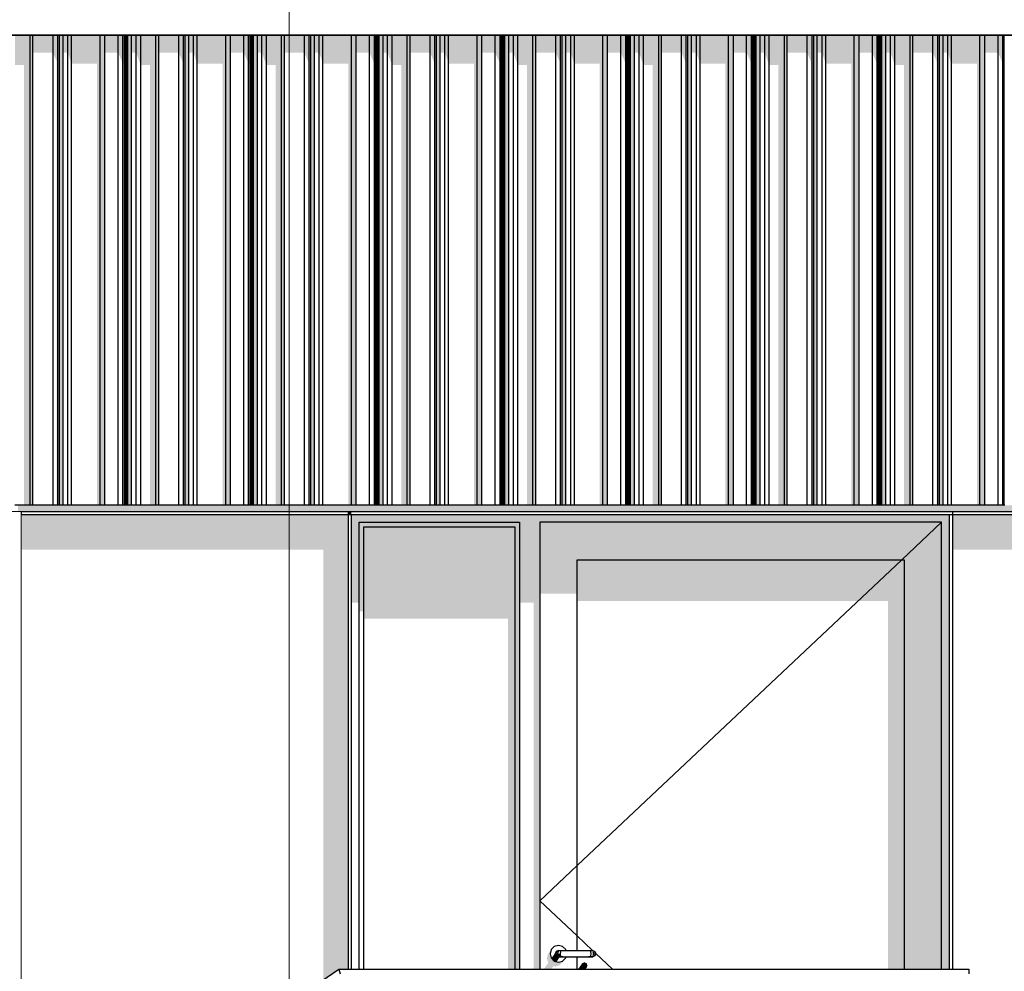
# Model space of a CAD drawing. Header units: metres. Extents: x -58265 to 590738, y -55036 to 35250.
# Tile 148 of 160: x 575371 to 578533, y -46042 to -42988. Entities that reach past the tile are written whole.
import ezdxf

# ---------------------------------------------------------------- set-up
doc = ezdxf.new("R2010")
doc.units = ezdxf.units.M
doc.header["$LTSCALE"] = 0.05
doc.linetypes.add('Strichlinie_ eng', pattern=[46, 30, -16])
for name, color, linetype in [('Ansicht Süd_3_A_1_Fassaden', 7, 'Continuous'), ('Ansicht Süd_3_A_1_Geländer _ Brüstungen', 7, 'Continuous'), ('Ansicht Süd_3_A_1_Schraffuren', 7, 'Continuous'), ('Ansicht Süd_3_A_1_Wände_Attika', 7, 'Continuous'), ('Ansicht Süd_3_A_1_Wände_Außen', 7, 'Continuous'), ('Ansicht Süd_3_A_2_Fenster_Türen.Ergänzung', 7, 'Continuous'), ('Ansicht Süd_3_A_3_Achsen_Raster', 7, 'Continuous')]:
    doc.layers.add(name, color=color, linetype=linetype)

msp = doc.modelspace()

# ---------------------------------------------------------------- hatches: boundary and pattern name
at = {"layer": 'Ansicht Süd_3_A_1_Schraffuren', "linetype": 'Continuous', "lineweight": 15}
for points in [[(562430.4, -43038.6), (584746.4, -43038.6), (584745.5, -43037.7), (562431.3, -43037.7)], [(575356, -43133.6), (575385.4, -43133.6), (575385.4, -44546.1), (575404.8, -44546.1), (575404.8, -43038.6), (575356, -43038.6)], [(575404.8, -44546.1), (575413.8, -44546.1), (575413.8, -43038.6), (575404.8, -43038.6)], [(575478.2, -43038.6), (575413.8, -43038.6), (575413.8, -43093.5), (575478.2, -43093.5)], [(575478.2, -43093.5), (575490.4, -43122.1), (575490.4, -44546.1), (575493.4, -44546.1), (575493.4, -43038.6), (575478.2, -43038.6)], [(575493.4, -44546.1), (575498.8, -44546.1), (575498.8, -43038.6), (575493.4, -43038.6)], [(575498.8, -44546.1), (575510.6, -44546.1), (575510.6, -43038.6), (575498.8, -43038.6)], [(575525.8, -43038.6), (575510.6, -43038.6), (575510.6, -43093.5), (575525.8, -43093.5)], [(575537.6, -43038.6), (575525.8, -43038.6), (575525.8, -43093.5), (575537.6, -43129.3)], [(575629.1, -43038.6), (575537.6, -43038.6), (575537.6, -43129.3), (575619.3, -43129.3), (575619.3, -44546.1), (575629.1, -44546.1)], [(575629.1, -44546.1), (575644.6, -44546.1), (575644.6, -43038.6), (575629.1, -43038.6)], [(575644.6, -43038.6), (575644.6, -43093.5), (575687.2, -43093.5), (575687.2, -43038.6)], [(575702.7, -43038.6), (575687.2, -43038.6), (575687.2, -43093.5), (575702.7, -43129.3)], [(575702.7, -43129.3), (575704.9, -43129.3), (575704.9, -44546.1), (575707.2, -44546.1), (575707.2, -43038.6), (575702.7, -43038.6)], [(575707.2, -44546.1), (575709, -44546.1), (575709, -43038.6), (575707.2, -43038.6)], [(575709, -43123.5), (575709.4, -44546.1), (575713, -44546.1), (575713, -43038.6), (575709, -43038.6)], [(575713, -44546.1), (575714.8, -44546.1), (575714.8, -43038.6), (575713, -43038.6)], [(575714.8, -44546.1), (575717.9, -44546.1), (575717.9, -43038.6), (575714.8, -43038.6)], [(575717.9, -44546.1), (575730.6, -44546.1), (575730.6, -43038.6), (575717.9, -43038.6)], [(575730.6, -43038.6), (575730.6, -43093.5), (575745.4, -43093.5), (575745.4, -43038.6)], [(575745.4, -43038.6), (575745.4, -43093.5), (575759.6, -43133.6), (575759.6, -43038.6)], [(575808.4, -43038.6), (575759.6, -43038.6), (575759.6, -43133.6), (575789.1, -43133.6), (575789.1, -44546.1), (575808.4, -44546.1)], [(575808.4, -44546.1), (575817.4, -44546.1), (575817.4, -43038.6), (575808.4, -43038.6)], [(575881.8, -43038.6), (575817.4, -43038.6), (575817.4, -43093.5), (575881.8, -43093.5)], [(575897.1, -43038.6), (575881.8, -43038.6), (575881.8, -43093.5), (575894, -43122.1), (575894, -44546.1), (575897.1, -44546.1)], [(575897.1, -44546.1), (575902.4, -44546.1), (575902.4, -43038.6), (575897.1, -43038.6)], [(575902.4, -44546.1), (575914.2, -44546.1), (575914.2, -43038.6), (575902.4, -43038.6)], [(575929.4, -43038.6), (575914.2, -43038.6), (575914.2, -43093.5), (575929.4, -43093.5)], [(575929.4, -43038.6), (575929.4, -43093.5), (575941.2, -43129.3), (575941.2, -43038.6)], [(575941.2, -43129.3), (576022.9, -43129.3), (576022.9, -44546.1), (576032.7, -44546.1), (576032.7, -43038.6), (575941.2, -43038.6)], [(576032.7, -44546.1), (576048.2, -44546.1), (576048.2, -43038.6), (576032.7, -43038.6)], [(576090.8, -43038.6), (576048.2, -43038.6), (576048.2, -43093.5), (576090.8, -43093.5)], [(576090.8, -43038.6), (576090.8, -43093.5), (576106.3, -43129.3), (576106.3, -43038.6)], [(576110.9, -43038.6), (576106.3, -43038.6), (576106.3, -43129.3), (576108.5, -43129.3), (576108.5, -44546.1), (576110.9, -44546.1)], [(576110.9, -44546.1), (576112.6, -44546.1), (576112.6, -43038.6), (576110.9, -43038.6)], [(576112.6, -43123.5), (576113, -44546.1), (576116.6, -44546.1), (576116.6, -43038.6), (576112.6, -43038.6)], [(576116.6, -44546.1), (576118.4, -44546.1), (576118.4, -43038.6), (576116.6, -43038.6)], [(576118.4, -44546.1), (576121.5, -44546.1), (576121.5, -43038.6), (576118.4, -43038.6)], [(576121.5, -44546.1), (576134.2, -44546.1), (576134.2, -43038.6), (576121.5, -43038.6)], [(576149, -43038.6), (576134.2, -43038.6), (576134.2, -43093.5), (576149, -43093.5)], [(576163.2, -43038.6), (576149, -43038.6), (576149, -43093.5), (576163.2, -43133.6)], [(576163.2, -43133.6), (576192.7, -43133.6), (576192.7, -44546.1), (576212, -44546.1), (576212, -43038.6), (576163.2, -43038.6)], [(576212, -44546.1), (576221, -44546.1), (576221, -43038.6), (576212, -43038.6)], [(576285.4, -43038.6), (576221, -43038.6), (576221, -43093.5), (576285.4, -43093.5)], [(576285.4, -43093.5), (576297.6, -43122.1), (576297.6, -44546.1), (576300.7, -44546.1), (576300.7, -43038.6), (576285.4, -43038.6)], [(576300.7, -44546.1), (576306, -44546.1), (576306, -43038.6), (576300.7, -43038.6)], [(576306, -44546.1), (576317.8, -44546.1), (576317.8, -43038.6), (576306, -43038.6)], [(576333, -43038.6), (576317.8, -43038.6), (576317.8, -43093.5), (576333, -43093.5)], [(576344.8, -43038.6), (576333, -43038.6), (576333, -43093.5), (576344.8, -43129.3)], [(576436.3, -43038.6), (576344.8, -43038.6), (576344.8, -43129.3), (576426.5, -43129.3), (576426.5, -44546.1), (576436.3, -44546.1)], [(576436.3, -44546.1), (576451.8, -44546.1), (576451.8, -43038.6), (576436.3, -43038.6)], [(576451.8, -43038.6), (576451.8, -43093.5), (576494.4, -43093.5), (576494.4, -43038.6)], [(576509.9, -43038.6), (576494.4, -43038.6), (576494.4, -43093.5), (576509.9, -43129.3)], [(576509.9, -43129.3), (576512.1, -43129.3), (576512.1, -44546.1), (576514.5, -44546.1), (576514.5, -43038.6), (576509.9, -43038.6)], [(576514.5, -44546.1), (576516.2, -44546.1), (576516.2, -43038.6), (576514.5, -43038.6)], [(576516.2, -43123.5), (576516.7, -44546.1), (576520.2, -44546.1), (576520.2, -43038.6), (576516.2, -43038.6)], [(576520.2, -44546.1), (576522, -44546.1), (576522, -43038.6), (576520.2, -43038.6)], [(576522, -44546.1), (576525.1, -44546.1), (576525.1, -43038.6), (576522, -43038.6)], [(576525.1, -44546.1), (576537.8, -44546.1), (576537.8, -43038.6), (576525.1, -43038.6)], [(576537.8, -43038.6), (576537.8, -43093.5), (576552.6, -43093.5), (576552.6, -43038.6)], [(576552.6, -43038.6), (576552.6, -43093.5), (576566.8, -43133.6), (576566.8, -43038.6)], [(576566.8, -43133.6), (576596.3, -43133.6), (576596.3, -44546.1), (576615.6, -44546.1), (576615.6, -43038.6), (576566.8, -43038.6)], [(576615.6, -44546.1), (576624.6, -44546.1), (576624.6, -43038.6), (576615.6, -43038.6)], [(576624.6, -43038.6), (576624.6, -43093.5), (576689, -43093.5), (576689, -43038.6)], [(576704.3, -43038.6), (576689, -43038.6), (576689, -43093.5), (576701.2, -43122.1), (576701.2, -44546.1), (576704.3, -44546.1)], [(576704.3, -44546.1), (576709.6, -44546.1), (576709.6, -43038.6), (576704.3, -43038.6)], [(576709.6, -44546.1), (576721.4, -44546.1), (576721.4, -43038.6), (576709.6, -43038.6)], [(576736.7, -43038.6), (576721.4, -43038.6), (576721.4, -43093.5), (576736.7, -43093.5)], [(576748.4, -43038.6), (576736.7, -43038.6), (576736.7, -43093.5), (576748.4, -43129.3)], [(576840, -43038.6), (576748.4, -43038.6), (576748.4, -43129.3), (576830.1, -43129.3), (576830.1, -44546.1), (576840, -44546.1)], [(576840, -44546.1), (576855.4, -44546.1), (576855.4, -43038.6), (576840, -43038.6)], [(576855.4, -43038.6), (576855.4, -43093.5), (576898, -43093.5), (576898, -43038.6)], [(576913.5, -43038.6), (576898, -43038.6), (576898, -43093.5), (576913.5, -43129.3)], [(576913.5, -43129.3), (576915.7, -43129.3), (576915.7, -44546.1), (576918.1, -44546.1), (576918.1, -43038.6), (576913.5, -43038.6)], [(576918.1, -44546.1), (576919.9, -44546.1), (576919.9, -43038.6), (576918.1, -43038.6)], [(576923.8, -43038.6), (576919.9, -43038.6), (576919.9, -43123.5), (576920.3, -44546.1), (576923.8, -44546.1)], [(576923.8, -44546.1), (576925.6, -44546.1), (576925.6, -43038.6), (576923.8, -43038.6)], [(576925.6, -44546.1), (576928.7, -44546.1), (576928.7, -43038.6), (576925.6, -43038.6)], [(576928.7, -44546.1), (576941.4, -44546.1), (576941.4, -43038.6), (576928.7, -43038.6)], [(576941.4, -43038.6), (576941.4, -43093.5), (576956.2, -43093.5), (576956.2, -43038.6)], [(576970.5, -43038.6), (576956.2, -43038.6), (576956.2, -43093.5), (576970.5, -43133.6)], [(576970.5, -43133.6), (576999.9, -43133.6), (576999.9, -44546.1), (577019.2, -44546.1), (577019.2, -43038.6), (576970.5, -43038.6)], [(577019.2, -44546.1), (577028.2, -44546.1), (577028.2, -43038.6), (577019.2, -43038.6)], [(577092.6, -43038.6), (577028.2, -43038.6), (577028.2, -43093.5), (577092.6, -43093.5)], [(577107.9, -43038.6), (577092.6, -43038.6), (577092.6, -43093.5), (577104.8, -43122.1), (577104.8, -44546.1), (577107.9, -44546.1)], [(577107.9, -44546.1), (577113.2, -44546.1), (577113.2, -43038.6), (577107.9, -43038.6)], [(577113.2, -44546.1), (577125, -44546.1), (577125, -43038.6), (577113.2, -43038.6)], [(577140.3, -43038.6), (577125, -43038.6), (577125, -43093.5), (577140.3, -43093.5)], [(577140.3, -43038.6), (577140.3, -43093.5), (577152.1, -43129.3), (577152.1, -43038.6)], [(577152.1, -43129.3), (577233.7, -43129.3), (577233.7, -44546.1), (577243.6, -44546.1), (577243.6, -43038.6), (577152.1, -43038.6)], [(577243.6, -44546.1), (577259, -44546.1), (577259, -43038.6), (577243.6, -43038.6)], [(577259, -43038.6), (577259, -43093.5), (577301.6, -43093.5), (577301.6, -43038.6)], [(577317.1, -43038.6), (577301.6, -43038.6), (577301.6, -43093.5), (577317.1, -43129.3)], [(577317.1, -43129.3), (577319.3, -43129.3), (577319.3, -44546.1), (577321.7, -44546.1), (577321.7, -43038.6), (577317.1, -43038.6)], [(577321.7, -44546.1), (577323.5, -44546.1), (577323.5, -43038.6), (577321.7, -43038.6)], [(577323.5, -43123.5), (577323.9, -44546.1), (577327.4, -44546.1), (577327.4, -43038.6), (577323.5, -43038.6)], [(577327.4, -44546.1), (577329.2, -44546.1), (577329.2, -43038.6), (577327.4, -43038.6)], [(577329.2, -44546.1), (577332.3, -44546.1), (577332.3, -43038.6), (577329.2, -43038.6)], [(577332.3, -44546.1), (577345.1, -44546.1), (577345.1, -43038.6), (577332.3, -43038.6)], [(577345.1, -43038.6), (577345.1, -43093.5), (577359.8, -43093.5), (577359.8, -43038.6)], [(577374.1, -43038.6), (577359.8, -43038.6), (577359.8, -43093.5), (577374.1, -43133.6)], [(577422.9, -43038.6), (577374.1, -43038.6), (577374.1, -43133.6), (577403.5, -43133.6), (577403.5, -44546.1), (577422.9, -44546.1)], [(577422.9, -44546.1), (577431.8, -44546.1), (577431.8, -43038.6), (577422.9, -43038.6)], [(577431.8, -43038.6), (577431.8, -43093.5), (577496.2, -43093.5), (577496.2, -43038.6)], [(577511.5, -43038.6), (577496.2, -43038.6), (577496.2, -43093.5), (577508.4, -43122.1), (577508.4, -44546.1), (577511.5, -44546.1)], [(577511.5, -44546.1), (577516.8, -44546.1), (577516.8, -43038.6), (577511.5, -43038.6)], [(577516.8, -44546.1), (577528.6, -44546.1), (577528.6, -43038.6), (577516.8, -43038.6)], [(577543.9, -43038.6), (577528.6, -43038.6), (577528.6, -43093.5), (577543.9, -43093.5)], [(577543.9, -43038.6), (577543.9, -43093.5), (577555.7, -43129.3), (577555.7, -43038.6)], [(577555.7, -43129.3), (577637.3, -43129.3), (577637.3, -44546.1), (577647.2, -44546.1), (577647.2, -43038.6), (577555.7, -43038.6)], [(577647.2, -44546.1), (577662.6, -44546.1), (577662.6, -43038.6), (577647.2, -43038.6)], [(577705.3, -43038.6), (577662.6, -43038.6), (577662.6, -43093.5), (577705.3, -43093.5)], [(577720.7, -43038.6), (577705.3, -43038.6), (577705.3, -43093.5), (577720.7, -43129.3)], [(577720.7, -43129.3), (577722.9, -43129.3), (577722.9, -44546.1), (577725.3, -44546.1), (577725.3, -43038.6), (577720.7, -43038.6)], [(577725.3, -44546.1), (577727.1, -44546.1), (577727.1, -43038.6), (577725.3, -43038.6)], [(577727.1, -43123.5), (577727.5, -44546.1), (577731.1, -44546.1), (577731.1, -43038.6), (577727.1, -43038.6)], [(577731.1, -44546.1), (577732.8, -44546.1), (577732.8, -43038.6), (577731.1, -43038.6)], [(577732.8, -44546.1), (577735.9, -44546.1), (577735.9, -43038.6), (577732.8, -43038.6)], [(577735.9, -44546.1), (577748.7, -44546.1), (577748.7, -43038.6), (577735.9, -43038.6)], [(577763.4, -43038.6), (577748.7, -43038.6), (577748.7, -43093.5), (577763.4, -43093.5)], [(577777.7, -43038.6), (577763.4, -43038.6), (577763.4, -43093.5), (577777.7, -43133.6)], [(577826.5, -43038.6), (577777.7, -43038.6), (577777.7, -43133.6), (577807.1, -43133.6), (577807.1, -44546.1), (577826.5, -44546.1)], [(577826.5, -44546.1), (577835.5, -44546.1), (577835.5, -43038.6), (577826.5, -43038.6)], [(577899.8, -43038.6), (577835.5, -43038.6), (577835.5, -43093.5), (577899.8, -43093.5)], [(577899.8, -43093.5), (577912, -43122.1), (577912, -44546.1), (577915.1, -44546.1), (577915.1, -43038.6), (577899.8, -43038.6)], [(577915.1, -44546.1), (577920.5, -44546.1), (577920.5, -43038.6), (577915.1, -43038.6)], [(577920.5, -44546.1), (577932.2, -44546.1), (577932.2, -43038.6), (577920.5, -43038.6)], [(577932.2, -43038.6), (577932.2, -43093.5), (577947.5, -43093.5), (577947.5, -43038.6)], [(577947.5, -43038.6), (577947.5, -43093.5), (577959.3, -43129.3), (577959.3, -43038.6)], [(577959.3, -43129.3), (578040.9, -43129.3), (578040.9, -44546.1), (578050.8, -44546.1), (578050.8, -43038.6), (577959.3, -43038.6)], [(578050.8, -44546.1), (578066.3, -44546.1), (578066.3, -43038.6), (578050.8, -43038.6)], [(578108.9, -43038.6), (578066.3, -43038.6), (578066.3, -43093.5), (578108.9, -43093.5)], [(578108.9, -43038.6), (578108.9, -43093.5), (578124.3, -43129.3), (578124.3, -43038.6)], [(578128.9, -43038.6), (578124.3, -43038.6), (578124.3, -43129.3), (578126.6, -43129.3), (578126.6, -44546.1), (578128.9, -44546.1)], [(578128.9, -44546.1), (578130.7, -44546.1), (578130.7, -43038.6), (578128.9, -43038.6)], [(578130.7, -43123.5), (578131.1, -44546.1), (578134.7, -44546.1), (578134.7, -43038.6), (578130.7, -43038.6)], [(578134.7, -44546.1), (578136.5, -44546.1), (578136.5, -43038.6), (578134.7, -43038.6)], [(578136.5, -44546.1), (578139.6, -44546.1), (578139.6, -43038.6), (578136.5, -43038.6)], [(578139.6, -44546.1), (578152.3, -44546.1), (578152.3, -43038.6), (578139.6, -43038.6)], [(578167.1, -43038.6), (578152.3, -43038.6), (578152.3, -43093.5), (578167.1, -43093.5)], [(578167.1, -43038.6), (578167.1, -43093.5), (578181.3, -43133.6), (578181.3, -43038.6)], [(578181.3, -43133.6), (578210.7, -43133.6), (578210.7, -44546.1), (578230.1, -44546.1), (578230.1, -43038.6), (578181.3, -43038.6)], [(578230.1, -44546.1), (578239.1, -44546.1), (578239.1, -43038.6), (578230.1, -43038.6)], [(578239.1, -43038.6), (578239.1, -43093.5), (578303.4, -43093.5), (578303.4, -43038.6)], [(578303.4, -43093.5), (578315.6, -43122.1), (578315.6, -44546.1), (578318.7, -44546.1), (578318.7, -43038.6), (578303.4, -43038.6)], [(578318.7, -44546.1), (578324.1, -44546.1), (578324.1, -43038.6), (578318.7, -43038.6)], [(578324.1, -44546.1), (578335.9, -44546.1), (578335.9, -43038.6), (578324.1, -43038.6)], [(578335.9, -43038.6), (578335.9, -43093.5), (578351.1, -43093.5), (578351.1, -43038.6)], [(578351.1, -43038.6), (578351.1, -43093.5), (578362.9, -43129.3), (578362.9, -43038.6)], [(578362.9, -43129.3), (578444.6, -43129.3), (578444.6, -44546.1), (578454.4, -44546.1), (578454.4, -43038.6), (578362.9, -43038.6)], [(578454.4, -44546.1), (578469.9, -44546.1), (578469.9, -43038.6), (578454.4, -43038.6)], [(578512.5, -43038.6), (578469.9, -43038.6), (578469.9, -43093.5), (578512.5, -43093.5)], [(578512.5, -43038.6), (578512.5, -43093.5), (578527.9, -43129.3), (578527.9, -43038.6)], [(578532.5, -43038.6), (578527.9, -43038.6), (578527.9, -43129.3), (578530.2, -43129.3), (578530.2, -44546.1), (578532.5, -44546.1)], [(575366.2, -44546.1), (575366.2, -44566.1), (584575.9, -44566.1), (584575.9, -44546.1)], [(575376.1, -44576.1), (575376.2, -44566.1)], [(576425.9, -44566.1), (576425.9, -44576.1), (576435.9, -44576.1), (576435.9, -44566.1)], [(575376.2, -44689.2), (576345.9, -44689.2), (576345.9, -46069.9), (576395.9, -46036.1), (576425.9, -46036.1), (576425.9, -44576.1), (575376.2, -44576.1)], [(576435.9, -44858.9), (576460.9, -44858.9), (576460.9, -44601.1), (578330.9, -44601.1), (578330.9, -46036.1), (578355.9, -46036.1), (578355.9, -44576.1), (576435.9, -44576.1)], [(576460.9, -44887.2), (576475.9, -44887.2), (576475.9, -44616.1), (576975.9, -44616.1), (576975.9, -44601.1), (576460.9, -44601.1)], [(576975.9, -44858.9), (577020.9, -44858.9), (577020.9, -46036.1), (577040.9, -46036.1), (577040.9, -44601.1), (576975.9, -44601.1)], [(578330.9, -44601.1), (577040.9, -44601.1), (577040.9, -44830.7), (577160.9, -44830.7), (577160.9, -44721.1), (578210.9, -44721.1), (578210.9, -46036.1), (578330.9, -46036.1)], [(584635.9, -44576.1), (578365.9, -44576.1), (578365.9, -44689.2), (584635.9, -44689.2)], [(576960.9, -44616.1), (576475.9, -44616.1), (576475.9, -44910.6), (576939.4, -44910.6), (576939.4, -46036.1), (576960.9, -46036.1)], [(576960.9, -46036.1), (576975.9, -46036.1), (576975.9, -44616.1), (576960.9, -44616.1)], [(577160.9, -44854), (578159.4, -44854), (578159.4, -46036.1), (578210.9, -46036.1), (578210.9, -44721.1), (577160.9, -44721.1)], [(577068.5, -46014.8), (577053.5, -46036.1), (577077.6, -46036.1), (577085, -46025.7), (577090.9, -46027.2), (577104.4, -46023.6), (577114.3, -46013.7), (577124.3, -45999.6), (577114.4, -46009.5), (577100.9, -46013.1), (577087.4, -46009.5), (577077.5, -45999.6), (577073.9, -45986.1), (577077.5, -45972.6), (577067.5, -45986.7), (577063.9, -46000.2), (577067.5, -46013.7)], [(577078.5, -46000.6), (577087.4, -46009.5), (577095, -46011.5), (577105.9, -45996.1), (577100.9, -45996.1), (577093.8, -45993.2), (577090.9, -45986.1), (577093.8, -45979)], [(577090.9, -45986.1), (577092.6, -45986.1), (577095.4, -45979), (577093.8, -45979)], [(577090.9, -45986.1), (577093.8, -45993.2), (577095.4, -45993.2), (577092.6, -45986.1)], [(577098.1, -45986.1), (577092.6, -45986.1), (577095.4, -45993.2), (577100.2, -45993.2)], [(577093.8, -45993.2), (577100.9, -45996.1), (577102, -45996.1), (577095.4, -45993.2)], [(577100.2, -45993.2), (577095.4, -45993.2), (577102, -45996.1), (577105.3, -45996.1)], [(577098.1, -45986.1), (577100.2, -45993.2), (577107.4, -45993.2), (577106.3, -45986.1)], [(577100.2, -45993.2), (577105.3, -45996.1), (577110.2, -45996.1), (577107.4, -45993.2)], [(577107.4, -45993.2), (577110.2, -45996.1), (577115.9, -45996.1), (577115.2, -45993.2)], [(577115.2, -45993.2), (577115.9, -45996.1), (577195.9, -45996.1), (577196.6, -45993.2)], [(577196.6, -45993.2), (577195.9, -45996.1), (577201.6, -45996.1), (577204.4, -45993.2)], [(577204.4, -45993.2), (577201.6, -45996.1), (577206.5, -45996.1), (577211.6, -45993.2)], [(577206.5, -45996.1), (577209.8, -45996.1), (577216.4, -45993.2), (577211.6, -45993.2)], [(577216.4, -45993.2), (577209.8, -45996.1), (577210.9, -45996.1), (577218, -45993.2)], [(577163.5, -46036.1), (577187.6, -46036.1), (577191.5, -46030.7), (577194.4, -46023.6), (577191.5, -46016.5), (577184.4, -46013.6), (577177.3, -46016.5)]]:
    msp.add_hatch(color=7, dxfattribs=at).paths.add_polyline_path(points)

# ---------------------------------------------------------------- linework, layer by layer
at = {"layer": 'Ansicht Süd_3_A_1_Fassaden', "color": 7, "linetype": 'Continuous', "lineweight": 25}
for p, q in [((575404.8, -44546.1), (575404.8, -43038.6)), ((575413.8, -44546.1), (575413.8, -43038.6)), ((575478.2, -44546.1), (575478.2, -43038.6)), ((575493.4, -44546.1), (575493.4, -43038.6)), ((575498.8, -44546.1), (575498.8, -43038.6)), ((575510.6, -44546.1), (575510.6, -43038.6)), ((575525.8, -44546.1), (575525.8, -43038.6)), ((575537.6, -44546.1), (575537.6, -43038.6)), ((575629.1, -44546.1), (575629.1, -43038.6)), ((575644.6, -44546.1), (575644.6, -43038.6)), ((575687.2, -44546.1), (575687.2, -43038.6)), ((575702.7, -44546.1), (575702.7, -43038.6)), ((575707.2, -44546.1), (575707.2, -43038.6)), ((575709, -44546.1), (575709, -43038.6)), ((575713, -44546.1), (575713, -43038.6)), ((575714.8, -44546.1), (575714.8, -43038.6)), ((575717.9, -44546.1), (575717.9, -43038.6)), ((575730.6, -44546.1), (575730.6, -43038.6)), ((575745.4, -44546.1), (575745.4, -43038.6)), ((575759.6, -44546.1), (575759.6, -43038.6)), ((575808.4, -44546.1), (575808.4, -43038.6)), ((575817.4, -44546.1), (575817.4, -43038.6)), ((575881.8, -44546.1), (575881.8, -43038.6)), ((575897.1, -44546.1), (575897.1, -43038.6)), ((575902.4, -44546.1), (575902.4, -43038.6)), ((575914.2, -44546.1), (575914.2, -43038.6)), ((575929.4, -44546.1), (575929.4, -43038.6)), ((575941.2, -44546.1), (575941.2, -43038.6)), ((576032.7, -44546.1), (576032.7, -43038.6)), ((576048.2, -44546.1), (576048.2, -43038.6)), ((576090.8, -44546.1), (576090.8, -43038.6)), ((576106.3, -44546.1), (576106.3, -43038.6)), ((576110.9, -44546.1), (576110.9, -43038.6)), ((576112.6, -44546.1), (576112.6, -43038.6)), ((576116.6, -44546.1), (576116.6, -43038.6)), ((576118.4, -44546.1), (576118.4, -43038.6)), ((576121.5, -44546.1), (576121.5, -43038.6)), ((576134.2, -44546.1), (576134.2, -43038.6)), ((576149, -44546.1), (576149, -43038.6)), ((576163.2, -44546.1), (576163.2, -43038.6)), ((576212, -44546.1), (576212, -43038.6)), ((576221, -44546.1), (576221, -43038.6)), ((576285.4, -44546.1), (576285.4, -43038.6)), ((576300.7, -44546.1), (576300.7, -43038.6)), ((576306, -44546.1), (576306, -43038.6)), ((576317.8, -44546.1), (576317.8, -43038.6)), ((576333, -44546.1), (576333, -43038.6)), ((576344.8, -44546.1), (576344.8, -43038.6)), ((576436.3, -44546.1), (576436.3, -43038.6)), ((576451.8, -44546.1), (576451.8, -43038.6)), ((576494.4, -44546.1), (576494.4, -43038.6)), ((576509.9, -44546.1), (576509.9, -43038.6)), ((576514.5, -44546.1), (576514.5, -43038.6)), ((576516.2, -44546.1), (576516.2, -43038.6)), ((576520.2, -44546.1), (576520.2, -43038.6)), ((576522, -44546.1), (576522, -43038.6)), ((576525.1, -44546.1), (576525.1, -43038.6)), ((576537.8, -44546.1), (576537.8, -43038.6)), ((576552.6, -44546.1), (576552.6, -43038.6)), ((576566.8, -44546.1), (576566.8, -43038.6)), ((576615.6, -44546.1), (576615.6, -43038.6)), ((576624.6, -44546.1), (576624.6, -43038.6)), ((576689, -44546.1), (576689, -43038.6)), ((576704.3, -44546.1), (576704.3, -43038.6)), ((576709.6, -44546.1), (576709.6, -43038.6)), ((576721.4, -44546.1), (576721.4, -43038.6)), ((576736.7, -44546.1), (576736.7, -43038.6)), ((576748.4, -44546.1), (576748.4, -43038.6)), ((576840, -44546.1), (576840, -43038.6)), ((576855.4, -44546.1), (576855.4, -43038.6)), ((576898, -44546.1), (576898, -43038.6)), ((576913.5, -44546.1), (576913.5, -43038.6)), ((576918.1, -44546.1), (576918.1, -43038.6)), ((576919.9, -44546.1), (576919.9, -43038.6)), ((576923.8, -44546.1), (576923.8, -43038.6)), ((576925.6, -44546.1), (576925.6, -43038.6)), ((576928.7, -44546.1), (576928.7, -43038.6)), ((576941.4, -44546.1), (576941.4, -43038.6)), ((576956.2, -44546.1), (576956.2, -43038.6)), ((576970.5, -44546.1), (576970.5, -43038.6)), ((577019.2, -44546.1), (577019.2, -43038.6)), ((577028.2, -44546.1), (577028.2, -43038.6)), ((577092.6, -44546.1), (577092.6, -43038.6)), ((577107.9, -44546.1), (577107.9, -43038.6)), ((577113.2, -44546.1), (577113.2, -43038.6)), ((577125, -44546.1), (577125, -43038.6)), ((577140.3, -44546.1), (577140.3, -43038.6)), ((577152.1, -44546.1), (577152.1, -43038.6)), ((577243.6, -44546.1), (577243.6, -43038.6)), ((577259, -44546.1), (577259, -43038.6)), ((577301.6, -44546.1), (577301.6, -43038.6)), ((577317.1, -44546.1), (577317.1, -43038.6)), ((577321.7, -44546.1), (577321.7, -43038.6)), ((577323.5, -44546.1), (577323.5, -43038.6)), ((577327.4, -44546.1), (577327.4, -43038.6)), ((577329.2, -44546.1), (577329.2, -43038.6)), ((577332.3, -44546.1), (577332.3, -43038.6)), ((577345.1, -44546.1), (577345.1, -43038.6)), ((577359.8, -44546.1), (577359.8, -43038.6)), ((577374.1, -44546.1), (577374.1, -43038.6)), ((577422.9, -44546.1), (577422.9, -43038.6)), ((577431.8, -44546.1), (577431.8, -43038.6)), ((577496.2, -44546.1), (577496.2, -43038.6)), ((577511.5, -44546.1), (577511.5, -43038.6)), ((577516.8, -44546.1), (577516.8, -43038.6)), ((577528.6, -44546.1), (577528.6, -43038.6)), ((577543.9, -44546.1), (577543.9, -43038.6)), ((577555.7, -44546.1), (577555.7, -43038.6)), ((577647.2, -44546.1), (577647.2, -43038.6)), ((577662.6, -44546.1), (577662.6, -43038.6)), ((577705.3, -44546.1), (577705.3, -43038.6)), ((577720.7, -44546.1), (577720.7, -43038.6)), ((577725.3, -44546.1), (577725.3, -43038.6)), ((577727.1, -44546.1), (577727.1, -43038.6)), ((577731.1, -44546.1), (577731.1, -43038.6)), ((577732.8, -44546.1), (577732.8, -43038.6)), ((577735.9, -44546.1), (577735.9, -43038.6)), ((577748.7, -44546.1), (577748.7, -43038.6)), ((577763.4, -44546.1), (577763.4, -43038.6)), ((577777.7, -44546.1), (577777.7, -43038.6)), ((577826.5, -44546.1), (577826.5, -43038.6)), ((577835.5, -44546.1), (577835.5, -43038.6)), ((577899.8, -44546.1), (577899.8, -43038.6)), ((577915.1, -44546.1), (577915.1, -43038.6)), ((577920.5, -44546.1), (577920.5, -43038.6)), ((577932.2, -44546.1), (577932.2, -43038.6)), ((577947.5, -44546.1), (577947.5, -43038.6)), ((577959.3, -44546.1), (577959.3, -43038.6)), ((578050.8, -44546.1), (578050.8, -43038.6)), ((578066.3, -44546.1), (578066.3, -43038.6)), ((578108.9, -44546.1), (578108.9, -43038.6)), ((578124.3, -44546.1), (578124.3, -43038.6)), ((578128.9, -44546.1), (578128.9, -43038.6)), ((578130.7, -44546.1), (578130.7, -43038.6)), ((578134.7, -44546.1), (578134.7, -43038.6)), ((578136.5, -44546.1), (578136.5, -43038.6)), ((578139.6, -44546.1), (578139.6, -43038.6)), ((578152.3, -44546.1), (578152.3, -43038.6)), ((578167.1, -44546.1), (578167.1, -43038.6)), ((578181.3, -44546.1), (578181.3, -43038.6)), ((578230.1, -44546.1), (578230.1, -43038.6)), ((578239.1, -44546.1), (578239.1, -43038.6)), ((578303.4, -44546.1), (578303.4, -43038.6)), ((578318.7, -44546.1), (578318.7, -43038.6)), ((578324.1, -44546.1), (578324.1, -43038.6)), ((578335.9, -44546.1), (578335.9, -43038.6)), ((578351.1, -44546.1), (578351.1, -43038.6)), ((578362.9, -44546.1), (578362.9, -43038.6)), ((578454.4, -44546.1), (578454.4, -43038.6)), ((578469.9, -44546.1), (578469.9, -43038.6)), ((578512.5, -44546.1), (578512.5, -43038.6)), ((578527.9, -44546.1), (578527.9, -43038.6)), ((578532.5, -44546.1), (578532.5, -43038.6)), ((575404.8, -44546.1), (575356, -44546.1)), ((575376.2, -44566.1), (575376.2, -44576.1)), ((575376.2, -44566.1), (578365.9, -44566.1)), ((575413.8, -44546.1), (575404.8, -44546.1)), ((575478.2, -44546.1), (575413.8, -44546.1)), ((575493.4, -44546.1), (575478.2, -44546.1)), ((575498.8, -44546.1), (575493.4, -44546.1)), ((575510.6, -44546.1), (575498.8, -44546.1)), ((575525.8, -44546.1), (575510.6, -44546.1)), ((575537.6, -44546.1), (575525.8, -44546.1)), ((575629.1, -44546.1), (575537.6, -44546.1)), ((575644.6, -44546.1), (575629.1, -44546.1)), ((575687.2, -44546.1), (575644.6, -44546.1)), ((575702.7, -44546.1), (575687.2, -44546.1)), ((575707.2, -44546.1), (575702.7, -44546.1)), ((575709, -44546.1), (575707.2, -44546.1)), ((575713, -44546.1), (575709, -44546.1)), ((575714.8, -44546.1), (575713, -44546.1)), ((575717.9, -44546.1), (575714.8, -44546.1)), ((575730.6, -44546.1), (575717.9, -44546.1)), ((575745.4, -44546.1), (575730.6, -44546.1)), ((575759.6, -44546.1), (575745.4, -44546.1)), ((575808.4, -44546.1), (575759.6, -44546.1)), ((575817.4, -44546.1), (575808.4, -44546.1)), ((575881.8, -44546.1), (575817.4, -44546.1)), ((575897.1, -44546.1), (575881.8, -44546.1)), ((575902.4, -44546.1), (575897.1, -44546.1)), ((575914.2, -44546.1), (575902.4, -44546.1)), ((575929.4, -44546.1), (575914.2, -44546.1)), ((575941.2, -44546.1), (575929.4, -44546.1)), ((576032.7, -44546.1), (575941.2, -44546.1)), ((576048.2, -44546.1), (576032.7, -44546.1)), ((576090.8, -44546.1), (576048.2, -44546.1)), ((576106.3, -44546.1), (576090.8, -44546.1)), ((576110.9, -44546.1), (576106.3, -44546.1)), ((576112.6, -44546.1), (576110.9, -44546.1)), ((576116.6, -44546.1), (576112.6, -44546.1)), ((576118.4, -44546.1), (576116.6, -44546.1)), ((576121.5, -44546.1), (576118.4, -44546.1)), ((576134.2, -44546.1), (576121.5, -44546.1)), ((576149, -44546.1), (576134.2, -44546.1)), ((576163.2, -44546.1), (576149, -44546.1)), ((576212, -44546.1), (576163.2, -44546.1)), ((576221, -44546.1), (576212, -44546.1)), ((576285.4, -44546.1), (576221, -44546.1)), ((576300.7, -44546.1), (576285.4, -44546.1)), ((576306, -44546.1), (576300.7, -44546.1)), ((576317.8, -44546.1), (576306, -44546.1)), ((576333, -44546.1), (576317.8, -44546.1)), ((576344.8, -44546.1), (576333, -44546.1)), ((576436.3, -44546.1), (576344.8, -44546.1)), ((576451.8, -44546.1), (576436.3, -44546.1)), ((576494.4, -44546.1), (576451.8, -44546.1)), ((576509.9, -44546.1), (576494.4, -44546.1)), ((576514.5, -44546.1), (576509.9, -44546.1)), ((576516.2, -44546.1), (576514.5, -44546.1)), ((576520.2, -44546.1), (576516.2, -44546.1)), ((576522, -44546.1), (576520.2, -44546.1)), ((576525.1, -44546.1), (576522, -44546.1)), ((576537.8, -44546.1), (576525.1, -44546.1)), ((576552.6, -44546.1), (576537.8, -44546.1)), ((576566.8, -44546.1), (576552.6, -44546.1)), ((576615.6, -44546.1), (576566.8, -44546.1)), ((576624.6, -44546.1), (576615.6, -44546.1)), ((576689, -44546.1), (576624.6, -44546.1)), ((576704.3, -44546.1), (576689, -44546.1)), ((576709.6, -44546.1), (576704.3, -44546.1)), ((576721.4, -44546.1), (576709.6, -44546.1)), ((576736.7, -44546.1), (576721.4, -44546.1)), ((576748.4, -44546.1), (576736.7, -44546.1)), ((576840, -44546.1), (576748.4, -44546.1)), ((576855.4, -44546.1), (576840, -44546.1)), ((576898, -44546.1), (576855.4, -44546.1)), ((576913.5, -44546.1), (576898, -44546.1)), ((576918.1, -44546.1), (576913.5, -44546.1)), ((576919.9, -44546.1), (576918.1, -44546.1)), ((576923.8, -44546.1), (576919.9, -44546.1)), ((576925.6, -44546.1), (576923.8, -44546.1)), ((576928.7, -44546.1), (576925.6, -44546.1)), ((576941.4, -44546.1), (576928.7, -44546.1)), ((576956.2, -44546.1), (576941.4, -44546.1)), ((576970.5, -44546.1), (576956.2, -44546.1)), ((577019.2, -44546.1), (576970.5, -44546.1)), ((577028.2, -44546.1), (577019.2, -44546.1)), ((577092.6, -44546.1), (577028.2, -44546.1)), ((577107.9, -44546.1), (577092.6, -44546.1)), ((577113.2, -44546.1), (577107.9, -44546.1)), ((577125, -44546.1), (577113.2, -44546.1)), ((577140.3, -44546.1), (577125, -44546.1)), ((577152.1, -44546.1), (577140.3, -44546.1)), ((577243.6, -44546.1), (577152.1, -44546.1)), ((577259, -44546.1), (577243.6, -44546.1)), ((577301.6, -44546.1), (577259, -44546.1)), ((577317.1, -44546.1), (577301.6, -44546.1)), ((577321.7, -44546.1), (577317.1, -44546.1)), ((577323.5, -44546.1), (577321.7, -44546.1)), ((577327.4, -44546.1), (577323.5, -44546.1)), ((577329.2, -44546.1), (577327.4, -44546.1)), ((577332.3, -44546.1), (577329.2, -44546.1)), ((577345.1, -44546.1), (577332.3, -44546.1)), ((577359.8, -44546.1), (577345.1, -44546.1)), ((577374.1, -44546.1), (577359.8, -44546.1)), ((577422.9, -44546.1), (577374.1, -44546.1)), ((577431.8, -44546.1), (577422.9, -44546.1)), ((577496.2, -44546.1), (577431.8, -44546.1)), ((577511.5, -44546.1), (577496.2, -44546.1)), ((577516.8, -44546.1), (577511.5, -44546.1)), ((577528.6, -44546.1), (577516.8, -44546.1)), ((577543.9, -44546.1), (577528.6, -44546.1)), ((577555.7, -44546.1), (577543.9, -44546.1)), ((577647.2, -44546.1), (577555.7, -44546.1)), ((577662.6, -44546.1), (577647.2, -44546.1)), ((577705.3, -44546.1), (577662.6, -44546.1)), ((577720.7, -44546.1), (577705.3, -44546.1)), ((577725.3, -44546.1), (577720.7, -44546.1)), ((577727.1, -44546.1), (577725.3, -44546.1)), ((577731.1, -44546.1), (577727.1, -44546.1)), ((577732.8, -44546.1), (577731.1, -44546.1)), ((577735.9, -44546.1), (577732.8, -44546.1)), ((577748.7, -44546.1), (577735.9, -44546.1)), ((577763.4, -44546.1), (577748.7, -44546.1)), ((577777.7, -44546.1), (577763.4, -44546.1)), ((577826.5, -44546.1), (577777.7, -44546.1)), ((577835.5, -44546.1), (577826.5, -44546.1)), ((577899.8, -44546.1), (577835.5, -44546.1)), ((577915.1, -44546.1), (577899.8, -44546.1)), ((577920.5, -44546.1), (577915.1, -44546.1)), ((577932.2, -44546.1), (577920.5, -44546.1)), ((577947.5, -44546.1), (577932.2, -44546.1)), ((577959.3, -44546.1), (577947.5, -44546.1)), ((578050.8, -44546.1), (577959.3, -44546.1)), ((578066.3, -44546.1), (578050.8, -44546.1)), ((578108.9, -44546.1), (578066.3, -44546.1)), ((578124.3, -44546.1), (578108.9, -44546.1)), ((578128.9, -44546.1), (578124.3, -44546.1)), ((578130.7, -44546.1), (578128.9, -44546.1)), ((578134.7, -44546.1), (578130.7, -44546.1)), ((578136.5, -44546.1), (578134.7, -44546.1)), ((578139.6, -44546.1), (578136.5, -44546.1)), ((578152.3, -44546.1), (578139.6, -44546.1)), ((578167.1, -44546.1), (578152.3, -44546.1)), ((578181.3, -44546.1), (578167.1, -44546.1)), ((578230.1, -44546.1), (578181.3, -44546.1)), ((578239.1, -44546.1), (578230.1, -44546.1)), ((578303.4, -44546.1), (578239.1, -44546.1)), ((578318.7, -44546.1), (578303.4, -44546.1)), ((578324.1, -44546.1), (578318.7, -44546.1)), ((578335.9, -44546.1), (578324.1, -44546.1)), ((578351.1, -44546.1), (578335.9, -44546.1)), ((578362.9, -44546.1), (578351.1, -44546.1)), ((578454.4, -44546.1), (578362.9, -44546.1)), ((578365.9, -44566.1), (584715.9, -44566.1)), ((578365.9, -44566.1), (578365.9, -44576.1)), ((578469.9, -44546.1), (578454.4, -44546.1)), ((578512.5, -44546.1), (578469.9, -44546.1)), ((578527.9, -44546.1), (578512.5, -44546.1)), ((578532.5, -44546.1), (578527.9, -44546.1)), ((578534.3, -44546.1), (578532.5, -44546.1)), ((575376.2, -44576.1), (576425.9, -44576.1)), ((576425.9, -44576.1), (576435.9, -44576.1)), ((576435.9, -44576.1), (578355.9, -44576.1)), ((578365.9, -44576.1), (584715.9, -44576.1))]:
    msp.add_line(p, q, dxfattribs=at)
at = {"layer": 'Ansicht Süd_3_A_1_Geländer _ Brüstungen', "color": 7, "linetype": 'Continuous', "lineweight": 25}
for p, q in [((573695.9, -47861.1), (576395.9, -46036.1)), ((573695.9, -47861.1), (576395.9, -46036.1)), ((576395.9, -46036.1), (576400.5, -46051.1)), ((576395.9, -46036.1), (578418.4, -46036.1)), ((576395.9, -46036.1), (576400.5, -46051.1)), ((576395.9, -46036.1), (578418.4, -46036.1)), ((578418.4, -46036.1), (578418.4, -46051.1)), ((578418.4, -46036.1), (578418.4, -46051.1))]:
    msp.add_line(p, q, dxfattribs=at)
at = {"layer": 'Ansicht Süd_3_A_1_Wände_Attika', "color": 7, "linetype": 'Continuous', "lineweight": 25}
for p, q in [((584746.4, -43038.6), (562430.4, -43038.6)), ((584745.5, -43037.7), (562431.3, -43037.7))]:
    msp.add_line(p, q, dxfattribs=at)
at = {"layer": 'Ansicht Süd_3_A_1_Wände_Außen', "color": 7, "linetype": 'Continuous', "lineweight": 15}
for p, q in [((575376.2, -44566.1), (574636.2, -44566.1)), ((575376.2, -44576.1), (575376.2, -46725.3)), ((578330.9, -44601.1), (578203.5, -44721.1)), ((578203.5, -44721.1), (577160.9, -45703.1)), ((577160.9, -45703.1), (577040.9, -45816.1)), ((577160.9, -45929.1), (577040.9, -45816.1)), ((577210.8, -45976.1), (577160.9, -45929.1)), ((577274.5, -46036.1), (577220.6, -45985.3))]:
    msp.add_line(p, q, dxfattribs=at)
at = {"layer": 'Ansicht Süd_3_A_1_Wände_Außen', "color": 7, "linetype": 'Continuous', "lineweight": 25}
for p, q in [((576460.9, -46036.1), (576460.9, -44601.1)), ((576460.9, -44601.1), (576975.9, -44601.1)), ((576975.9, -44601.1), (576975.9, -46036.1)), ((578330.9, -44601.1), (577040.9, -44601.1)), ((577040.9, -44601.1), (577040.9, -46036.1)), ((578330.9, -46036.1), (578330.9, -44601.1)), ((576475.9, -46036.1), (576475.9, -44616.1)), ((576475.9, -44616.1), (576960.9, -44616.1)), ((576960.9, -44616.1), (576960.9, -46036.1)), ((577160.9, -45976.1), (577160.9, -44721.1)), ((577160.9, -44721.1), (578210.9, -44721.1)), ((578210.9, -44721.1), (578210.9, -46036.1)), ((577087.4, -45962.7), (577077.5, -45972.6)), ((577100.9, -45959.1), (577087.4, -45962.7)), ((577114.4, -45962.7), (577100.9, -45959.1)), ((577124.3, -45972.6), (577114.4, -45962.7)), ((577077.5, -45972.6), (577073.9, -45986.1)), ((577073.9, -45986.1), (577077.5, -45999.6)), ((577093.8, -45979), (577090.9, -45986.1)), ((577090.9, -45986.1), (577093.8, -45993.2)), ((577095.4, -45979), (577092.6, -45986.1)), ((577092.6, -45986.1), (577095.4, -45993.2)), ((577100.9, -45976.1), (577093.8, -45979)), ((577093.8, -45993.2), (577100.9, -45996.1)), ((577100.2, -45979), (577098.1, -45986.1)), ((577098.1, -45986.1), (577100.2, -45993.2)), ((577100.9, -45976.1), (577102, -45976.1)), ((577100.9, -45996.1), (577102, -45996.1)), ((577102, -45976.1), (577105.3, -45976.1)), ((577102, -45996.1), (577105.3, -45996.1)), ((577105.3, -45976.1), (577110.2, -45976.1)), ((577105.3, -45996.1), (577110.2, -45996.1)), ((577107.4, -45979), (577106.3, -45986.1)), ((577106.3, -45986.1), (577107.4, -45993.2)), ((577110.2, -45976.1), (577115.9, -45976.1)), ((577110.2, -45996.1), (577115.9, -45996.1)), ((577115.9, -45976.1), (577195.9, -45976.1)), ((577115.9, -45996.1), (577195.9, -45996.1)), ((577125.2, -45976.1), (577124.3, -45972.6)), ((577124.3, -45999.6), (577125.2, -45996.1)), ((577160.9, -46036.1), (577160.9, -45996.1)), ((577195.9, -45976.1), (577201.6, -45976.1)), ((577195.9, -45996.1), (577201.6, -45996.1)), ((577201.6, -45976.1), (577206.5, -45976.1)), ((577201.6, -45996.1), (577206.5, -45996.1)), ((577204.4, -45979), (577205.5, -45986.1)), ((577205.5, -45986.1), (577204.4, -45993.2)), ((577206.5, -45976.1), (577209.8, -45976.1)), ((577206.5, -45996.1), (577209.8, -45996.1)), ((577209.8, -45976.1), (577210.9, -45976.1)), ((577209.8, -45996.1), (577210.9, -45996.1)), ((577210.9, -45976.1), (577218, -45979)), ((577218, -45993.2), (577210.9, -45996.1)), ((577211.6, -45979), (577213.7, -45986.1)), ((577213.7, -45986.1), (577211.6, -45993.2)), ((577216.4, -45979), (577219.2, -45986.1)), ((577219.2, -45986.1), (577216.4, -45993.2)), ((577218, -45979), (577220.9, -45986.1)), ((577220.9, -45986.1), (577218, -45993.2)), ((577077.5, -45999.6), (577087.4, -46009.5)), ((577087.4, -46009.5), (577100.9, -46013.1)), ((577100.9, -46013.1), (577114.4, -46009.5)), ((577114.4, -46009.5), (577124.3, -45999.6))]:
    msp.add_line(p, q, dxfattribs=at)
at = {"layer": 'Ansicht Süd_3_A_2_Fenster_Türen.Ergänzung', "color": 7, "linetype": 'Continuous', "lineweight": 25}
for p, q in [((576425.9, -44566.1), (576425.9, -44576.1)), ((578365.9, -44566.1), (578365.9, -44576.1)), ((576425.9, -44576.1), (576425.9, -46036.1)), ((576435.9, -44576.1), (576435.9, -46036.1)), ((578355.9, -44576.1), (578365.9, -44576.1)), ((578355.9, -44576.1), (578355.9, -46036.1)), ((578365.9, -44576.1), (578365.9, -46036.1))]:
    msp.add_line(p, q, dxfattribs=at)
at = {"layer": 'Ansicht Süd_3_A_3_Achsen_Raster', "color": 7, "linetype": 'Strichlinie_ eng', "lineweight": 15}
msp.add_line((576235.9, -41686.1), (576235.9, -53686.1), dxfattribs=at)

doc.saveas('drawing.dxf')
